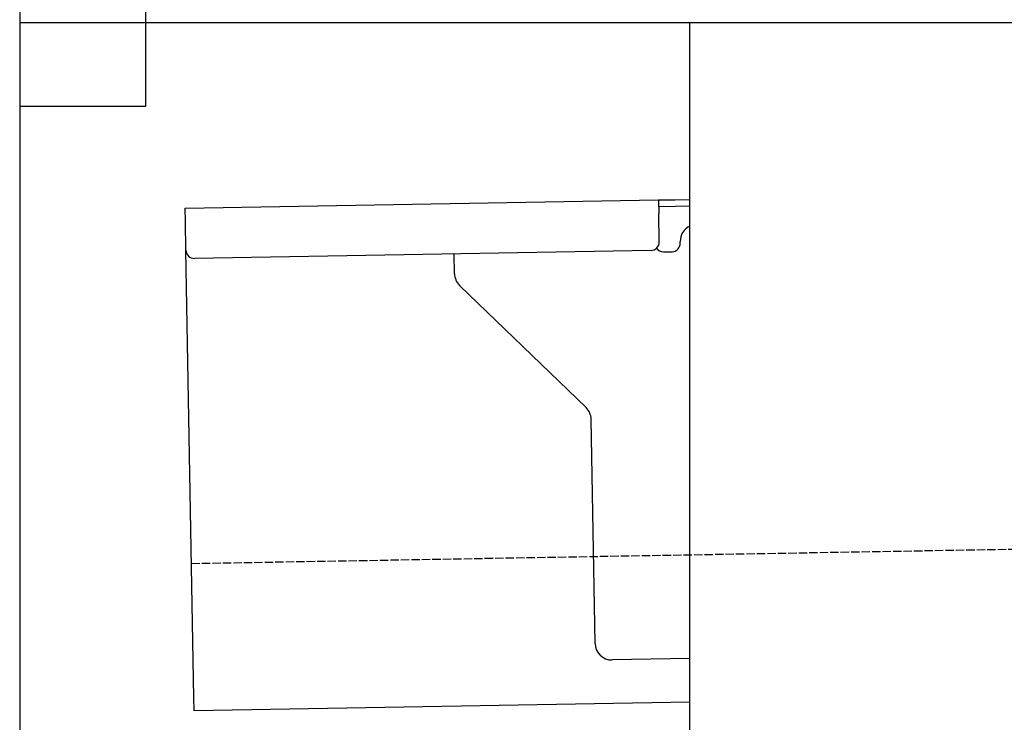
# Model space of a CAD drawing. Extents: x 1073 to 6773, y 6091 to 11716.
# Tile 41 of 78: x 1073 to 1660, y 9815 to 10235. Entities that reach past the tile are written whole.
import ezdxf

# ---------------------------------------------------------------- set-up
doc = ezdxf.new("R2010")
doc.units = 0
doc.linetypes.add('GEN3', pattern=[6.25, 5, -1.25])
doc.layers.get('0').update_dxf_attribs({"linetype": 'CONTINUOUS'})
doc.layers.add('3', color=6, linetype='GEN3')

msp = doc.modelspace()

# ---------------------------------------------------------------- linework, layer by layer
for p, q in [((1072.77, 11215.9), (1072.77, 6265.9)), ((1147.77, 10388.02), (1147.77, 10183.02)), ((1812.77, 10233.02), (1072.77, 10233.02)), ((1472.77, 8708.02), (1472.77, 10233.02)), ((1147.77, 10183.02), (1072.77, 10183.02)), ((1171.58, 10122.28), (1454.03, 10127.21)), ((1454.03, 10127.21), (1464.03, 10127.38)), ((1454.03, 10127.21), (1454.17, 10119.21)), ((1464.03, 10127.38), (1472.77, 10127.53)), ((1171.72, 10114.28), (1171.58, 10122.28)), ((1464.1, 10123.38), (1454.1, 10123.21)), ((1454.47, 10102.21), (1454.17, 10119.21)), ((1472.77, 10123.53), (1464.1, 10123.38)), ((1172.01, 10097.28), (1171.72, 10114.28)), ((1466.99, 10101.43), (1466.97, 10102.43)), ((1176.67, 9830.32), (1172.01, 10097.28)), ((1449.56, 10097.12), (1177.1, 10092.37)), ((1332.28, 10083.22), (1332.08, 10095.07)), ((1457.08, 10096.26), (1462.07, 10096.34)), ((1410.76, 10003.36), (1335.34, 10076.2)), ((1416.15, 9862.51), (1413.81, 9996.34)), ((1472.77, 9853.49), (1426.32, 9852.68)), ((1176.81, 9822.32), (1176.67, 9830.32)), ((1472.77, 9827.49), (1176.81, 9822.32))]:
    msp.add_line(p, q)
for centre, radius, start, end in [((1476.97, 10102.6), 10, 114.78744, 181), ((1449.47, 10102.12), 5, 271, 1), ((1461.99, 10101.34), 5, 271, 1), ((1177.01, 10097.37), 5, 181, 271), ((1456.99, 10101.25), 5, 214.23672, 271), ((1342.28, 10083.39), 10, 181, 226), ((1403.81, 9996.17), 10, 1, 46), ((1426.15, 9862.68), 10, 181, 271)]:
    msp.add_arc(centre, radius, start, end)
at = {"layer": '3'}
msp.add_line((1175.28, 9910.3), (6230.45, 9998.53), dxfattribs=at)

doc.saveas('drawing.dxf')
